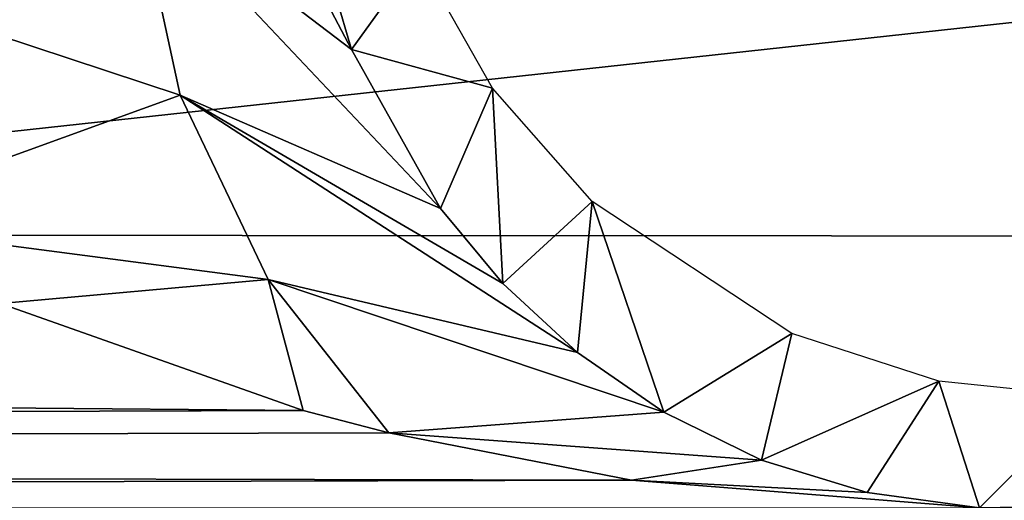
# Model space of a CAD drawing. Header units: millimetres. Extents: x -75 to 75, y -5 to 37.
# Tile 134 of 255: x 2.103 to 3.446, y 1.826 to 2.481. Entities that reach past the tile are written whole.
import ezdxf

# ---------------------------------------------------------------- set-up
doc = ezdxf.new("R2010")
doc.units = ezdxf.units.MM
doc.header["$LTSCALE"] = 101.851852
for name, color, linetype in [('362', 7, 'CONTINUOUS'), ('378', 7, 'CONTINUOUS'), ('382', 7, 'CONTINUOUS'), ('452', 7, 'CONTINUOUS'), ('454', 7, 'CONTINUOUS'), ('6', 7, 'CONTINUOUS'), ('8', 7, 'CONTINUOUS')]:
    doc.layers.add(name, color=color, linetype=linetype)

msp = doc.modelspace()

# ---------------------------------------------------------------- linework, layer by layer
at = {"layer": '362', "color": 251, "linetype": 'Continuous', "true_color": 0x464b4f}
for points in [[(0.8, 3.7724, 108.1758), (15.2455, 3.7621, 108.1841), (0.8, 2.1881, 109.7571), (0.8, 3.7724, 108.1758)], [(15.2455, 3.7621, 108.1841), (15.2589, 2.1798, 109.7674), (0.8, 2.1881, 109.7571), (15.2455, 3.7621, 108.1841)], [(0.8, 2.1881, 109.7571), (15.2589, 2.1798, 109.7674), (0.8, 0.9952, 111.6511), (0.8, 2.1881, 109.7571)], [(15.2589, 2.1798, 109.7674), (15.2749, 0.9894, 111.663), (0.8, 0.9952, 111.6511), (15.2589, 2.1798, 109.7674)]]:
    msp.add_3dface(points, dxfattribs=at)
at = {"layer": '378', "color": 251, "linetype": 'Continuous', "true_color": 0x464b4f}
for points in [[(12.6474, 1.9643, 120.1034), (3.4118, 1.8158, 137.1131), (3.1437, 1.8004, 138.886), (12.6474, 1.9643, 120.1034)], [(4.4518, 1.7917, 139.8747), (12.6474, 1.9643, 120.1034), (3.1437, 1.8004, 138.886), (4.4518, 1.7917, 139.8747)], [(3.5629, 1.967, 119.791), (3.4118, 1.8158, 137.1131), (12.6474, 1.9643, 120.1034), (3.5629, 1.967, 119.791)]]:
    msp.add_3dface(points, dxfattribs=at)
at = {"layer": '382', "color": 251, "linetype": 'Continuous', "true_color": 0x464b4f}
for points in [[(2.4899, 1.9487, 135.7142), (2.0773, 2.0943, 135.0665), (-12.7805, 2.0837, 135.1066), (2.4899, 1.9487, 135.7142)], [(-12.7881, 1.8882, 136.0962), (2.4899, 1.9487, 135.7142), (-12.7805, 2.0837, 135.1066), (-12.7881, 1.8882, 136.0962)], [(2.6066, 1.9179, 135.8938), (2.4899, 1.9487, 135.7142), (-12.7881, 1.8882, 136.0962), (2.6066, 1.9179, 135.8938)], [(2.9376, 1.8534, 136.3981), (2.6066, 1.9179, 135.8938), (-12.7881, 1.8882, 136.0962), (2.9376, 1.8534, 136.3981)], [(-12.7959, 1.8158, 137.1131), (2.9376, 1.8534, 136.3981), (-12.7881, 1.8882, 136.0962), (-12.7959, 1.8158, 137.1131)], [(-12.7959, 1.8158, 137.1131), (3.4118, 1.8158, 137.1131), (2.9376, 1.8534, 136.3981), (-12.7959, 1.8158, 137.1131)]]:
    msp.add_3dface(points, dxfattribs=at)
at = {"layer": '452', "color": 251, "linetype": 'Continuous', "true_color": 0x464b4f}
for points in [[(2.4916, 2.6587, 130.6197), (2.5557, 2.4406, 131.4613), (2.6466, 2.5667, 119.7882), (2.4916, 2.6587, 130.6197)], [(2.6466, 2.5667, 119.7882), (2.5557, 2.4406, 131.4613), (2.7478, 2.3878, 119.7876), (2.6466, 2.5667, 119.7882)], [(2.5557, 2.4406, 131.4613), (2.677, 2.2239, 132.5185), (2.7478, 2.3878, 119.7876), (2.5557, 2.4406, 131.4613)], [(2.677, 2.2239, 132.5185), (2.7618, 2.1216, 133.1393), (2.7478, 2.3878, 119.7876), (2.677, 2.2239, 132.5185)], [(2.7478, 2.3878, 119.7876), (2.7618, 2.1216, 133.1393), (2.8836, 2.2333, 119.7874), (2.7478, 2.3878, 119.7876)], [(2.7618, 2.1216, 133.1393), (2.8636, 2.0277, 133.8247), (2.8836, 2.2333, 119.7874), (2.7618, 2.1216, 133.1393)], [(2.8636, 2.0277, 133.8247), (2.9817, 1.9461, 134.5724), (2.8836, 2.2333, 119.7874), (2.8636, 2.0277, 133.8247)], [(2.8836, 2.2333, 119.7874), (2.9817, 1.9461, 134.5724), (3.156, 2.0536, 119.7882), (2.8836, 2.2333, 119.7874)], [(2.9817, 1.9461, 134.5724), (3.1146, 1.881, 135.3769), (3.156, 2.0536, 119.7882), (2.9817, 1.9461, 134.5724)], [(3.156, 2.0536, 119.7882), (3.1146, 1.881, 135.3769), (3.3563, 1.9886, 119.7894), (3.156, 2.0536, 119.7882)], [(3.1146, 1.881, 135.3769), (3.2589, 1.8366, 136.226), (3.3563, 1.9886, 119.7894), (3.1146, 1.881, 135.3769)], [(3.2589, 1.8366, 136.226), (3.4118, 1.8158, 137.1131), (3.3563, 1.9886, 119.7894), (3.2589, 1.8366, 136.226)], [(3.4118, 1.8158, 137.1131), (3.5629, 1.967, 119.791), (3.3563, 1.9886, 119.7894), (3.4118, 1.8158, 137.1131)]]:
    msp.add_3dface(points, dxfattribs=at)
at = {"layer": '454', "color": 251, "linetype": 'Continuous', "true_color": 0x464b4f}
for points in [[(2.2599, 2.6658, 132.4499), (2.5557, 2.4406, 131.4613), (2.2708, 2.9817, 131.367), (2.2599, 2.6658, 132.4499)], [(2.5557, 2.4406, 131.4613), (2.4916, 2.6587, 130.6197), (2.2708, 2.9817, 131.367), (2.5557, 2.4406, 131.4613)], [(2.3223, 2.3781, 133.5756), (2.2599, 2.6658, 132.4499), (1.7689, 2.5614, 133.6387), (2.3223, 2.3781, 133.5756)], [(2.677, 2.2239, 132.5185), (2.5557, 2.4406, 131.4613), (2.2599, 2.6658, 132.4499), (2.677, 2.2239, 132.5185)], [(2.3223, 2.3781, 133.5756), (2.677, 2.2239, 132.5185), (2.2599, 2.6658, 132.4499), (2.3223, 2.3781, 133.5756)], [(1.8448, 2.2051, 134.6895), (2.3223, 2.3781, 133.5756), (1.7689, 2.5614, 133.6387), (1.8448, 2.2051, 134.6895)], [(1.8448, 2.2051, 134.6895), (2.4419, 2.1271, 134.7271), (2.3223, 2.3781, 133.5756), (1.8448, 2.2051, 134.6895)], [(2.7618, 2.1216, 133.1393), (2.677, 2.2239, 132.5185), (2.3223, 2.3781, 133.5756), (2.7618, 2.1216, 133.1393)], [(2.4419, 2.1271, 134.7271), (2.8636, 2.0277, 133.8247), (2.3223, 2.3781, 133.5756), (2.4419, 2.1271, 134.7271)], [(2.8636, 2.0277, 133.8247), (2.7618, 2.1216, 133.1393), (2.3223, 2.3781, 133.5756), (2.8636, 2.0277, 133.8247)], [(1.8448, 2.2051, 134.6895), (2.0773, 2.0943, 135.0665), (2.4419, 2.1271, 134.7271), (1.8448, 2.2051, 134.6895)], [(2.0773, 2.0943, 135.0665), (2.4899, 1.9487, 135.7142), (2.4419, 2.1271, 134.7271), (2.0773, 2.0943, 135.0665)], [(2.6066, 1.9179, 135.8938), (2.9817, 1.9461, 134.5724), (2.4419, 2.1271, 134.7271), (2.6066, 1.9179, 135.8938)], [(2.4899, 1.9487, 135.7142), (2.6066, 1.9179, 135.8938), (2.4419, 2.1271, 134.7271), (2.4899, 1.9487, 135.7142)], [(2.9817, 1.9461, 134.5724), (2.8636, 2.0277, 133.8247), (2.4419, 2.1271, 134.7271), (2.9817, 1.9461, 134.5724)], [(2.6066, 1.9179, 135.8938), (3.1146, 1.881, 135.3769), (2.9817, 1.9461, 134.5724), (2.6066, 1.9179, 135.8938)], [(2.6066, 1.9179, 135.8938), (2.9376, 1.8534, 136.3981), (3.1146, 1.881, 135.3769), (2.6066, 1.9179, 135.8938)], [(2.9376, 1.8534, 136.3981), (3.2589, 1.8366, 136.226), (3.1146, 1.881, 135.3769), (2.9376, 1.8534, 136.3981)], [(2.9376, 1.8534, 136.3981), (3.4118, 1.8158, 137.1131), (3.2589, 1.8366, 136.226), (2.9376, 1.8534, 136.3981)]]:
    msp.add_3dface(points, dxfattribs=at)
at = {"layer": '6', "color": 251, "linetype": 'Continuous', "true_color": 0x565d62}
for points in [[(-0.5, 0, 104.5156), (58.517, 0, 104.5156), (-0.5, 37, 105), (-0.5, 0, 104.5156)], [(58.517, 0, 104.5156), (59.0014, 37, 105), (-0.5, 37, 105), (58.517, 0, 104.5156)]]:
    msp.add_3dface(points, dxfattribs=at)
at = {"layer": '8', "color": 251, "linetype": 'Continuous', "true_color": 0x565d62}
for points in [[(-58.517, 0, -104.5156), (-59.0014, 37, -105), (59.0014, 37, -105), (-58.517, 0, -104.5156)], [(58.517, 0, -104.5156), (-58.517, 0, -104.5156), (59.0014, 37, -105), (58.517, 0, -104.5156)]]:
    msp.add_3dface(points, dxfattribs=at)

doc.saveas('drawing.dxf')
